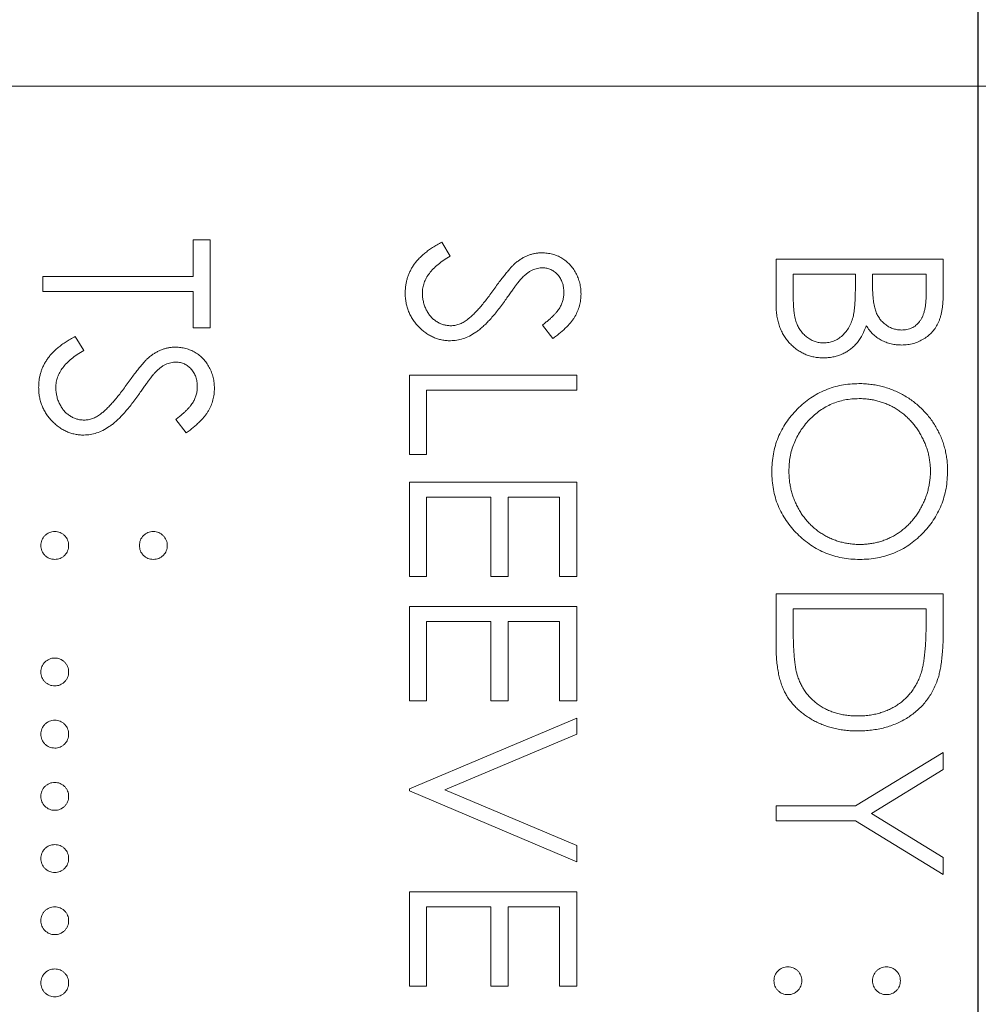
# Model space of a CAD drawing. Header units: millimetres. Extents: x -68 to 153, y 78 to 418.
# Tile 27 of 32: x -16.38 to -8.79, y 350.76 to 358.55. Entities that reach past the tile are written whole.
import ezdxf

# ---------------------------------------------------------------- set-up
doc = ezdxf.new("R2010")
doc.units = ezdxf.units.MM
doc.layers.add('FOND_DE_PLAN', color=7, linetype='Continuous')

# ---------------------------------------------------------------- blocks, each defined once
blk = doc.blocks.new('SW_CENTERMARKSYMBOL_2')
at = {"layer": 'FOND_DE_PLAN', "color": 0}
blk.add_line((38.8909, -33.8909), (38.8909, 97.8771), dxfattribs=at)

msp = doc.modelspace()

# ---------------------------------------------------------------- linework, layer by layer
at = {"color": 7, "linetype": 'Continuous', "lineweight": 15}
for p, q in [((-4.8912, 358.0195), (-18.7912, 358.0195)), ((-15.004, 356.8026), (-14.8683, 356.8026)), ((-15.004, 356.5142), (-15.004, 356.8026)), ((-14.8683, 356.8026), (-14.8683, 356.1072)), ((-13.036, 356.7856), (-12.969, 356.6738)), ((-10.3912, 356.6499), (-9.0683, 356.6499)), ((-10.3912, 356.2922), (-10.3912, 356.6499)), ((-9.0683, 356.6499), (-9.0683, 356.3918)), ((-16.1912, 356.3955), (-16.1912, 356.5142)), ((-16.1912, 356.5142), (-15.004, 356.5142)), ((-9.7637, 356.5312), (-10.2555, 356.5312)), ((-10.2555, 356.5312), (-10.2555, 356.3621)), ((-9.7637, 356.4525), (-9.7637, 356.5312)), ((-9.204, 356.5312), (-9.628, 356.5312)), ((-9.628, 356.5312), (-9.628, 356.4514)), ((-9.204, 356.3701), (-9.204, 356.5312)), ((-15.004, 356.3955), (-16.1912, 356.3955)), ((-15.004, 356.1072), (-15.004, 356.3955)), ((-12.1583, 356.0224), (-12.2397, 356.1297)), ((-15.936, 356.0393), (-15.869, 355.9275)), ((-14.8683, 356.1072), (-15.004, 356.1072)), ((-13.2912, 355.7341), (-11.9683, 355.7341)), ((-13.2912, 355.1065), (-13.2912, 355.7341)), ((-11.9683, 355.7341), (-11.9683, 355.6153)), ((-13.1555, 355.6153), (-13.1555, 355.1065)), ((-11.9683, 355.6153), (-13.1555, 355.6153)), ((-15.0583, 355.2761), (-15.1397, 355.3835)), ((-13.1555, 355.1065), (-13.2912, 355.1065)), ((-13.2912, 354.886), (-11.9683, 354.886)), ((-13.2912, 354.1398), (-13.2912, 354.886)), ((-11.9683, 354.886), (-11.9683, 354.1398)), ((-13.1555, 354.7673), (-13.1555, 354.1398)), ((-12.6467, 354.7673), (-13.1555, 354.7673)), ((-12.6467, 354.1398), (-12.6467, 354.7673)), ((-12.511, 354.7673), (-12.511, 354.1398)), ((-12.104, 354.7673), (-12.511, 354.7673)), ((-12.104, 354.1398), (-12.104, 354.7673)), ((-13.1555, 354.1398), (-13.2912, 354.1398)), ((-12.511, 354.1398), (-12.6467, 354.1398)), ((-11.9683, 354.1398), (-12.104, 354.1398)), ((-10.3912, 354.0041), (-9.0683, 354.0041)), ((-10.3912, 353.5941), (-10.3912, 354.0041)), ((-9.0683, 354.0041), (-9.0683, 353.737)), ((-13.2912, 353.9023), (-11.9683, 353.9023)), ((-13.2912, 353.1561), (-13.2912, 353.9023)), ((-11.9683, 353.9023), (-11.9683, 353.1561)), ((-10.2555, 353.8854), (-10.2555, 353.7335)), ((-9.204, 353.8854), (-10.2555, 353.8854)), ((-9.204, 353.7923), (-9.204, 353.8854)), ((-13.1555, 353.7836), (-13.1555, 353.1561)), ((-12.6467, 353.7836), (-13.1555, 353.7836)), ((-12.6467, 353.1561), (-12.6467, 353.7836)), ((-12.511, 353.7836), (-12.511, 353.1561)), ((-12.104, 353.7836), (-12.511, 353.7836)), ((-12.104, 353.1561), (-12.104, 353.7836)), ((-13.1555, 353.1561), (-13.2912, 353.1561)), ((-12.511, 353.1561), (-12.6467, 353.1561)), ((-11.9683, 353.1561), (-12.104, 353.1561)), ((-13.2912, 352.4607), (-11.9683, 353.0204)), ((-11.9683, 353.0204), (-11.9683, 352.8932)), ((-11.9683, 352.8932), (-13.0108, 352.4522)), ((-9.7624, 352.325), (-9.0683, 352.749)), ((-9.0683, 352.749), (-9.0683, 352.6131)), ((-9.0683, 352.6131), (-9.6367, 352.2654)), ((-13.2912, 352.4437), (-13.2912, 352.4607)), ((-13.0108, 352.4522), (-11.9683, 352.0112)), ((-11.9683, 351.884), (-13.2912, 352.4437)), ((-10.3912, 352.2063), (-10.3912, 352.325)), ((-10.3912, 352.325), (-9.7624, 352.325)), ((-9.6367, 352.2654), (-9.0683, 351.9182)), ((-9.7624, 352.2063), (-10.3912, 352.2063)), ((-9.0683, 351.7823), (-9.7624, 352.2063)), ((-11.9683, 352.0112), (-11.9683, 351.884)), ((-9.0683, 351.9182), (-9.0683, 351.7823)), ((-13.2912, 351.6466), (-11.9683, 351.6466)), ((-13.2912, 350.9003), (-13.2912, 351.6466)), ((-11.9683, 351.6466), (-11.9683, 350.9003)), ((-13.1555, 351.5279), (-13.1555, 350.9003)), ((-12.6467, 351.5279), (-13.1555, 351.5279)), ((-12.6467, 350.9003), (-12.6467, 351.5279)), ((-12.511, 351.5279), (-12.511, 350.9003)), ((-12.104, 351.5279), (-12.511, 351.5279)), ((-12.104, 350.9003), (-12.104, 351.5279)), ((-13.1555, 350.9003), (-13.2912, 350.9003)), ((-12.511, 350.9003), (-12.6467, 350.9003)), ((-11.9683, 350.9003), (-12.104, 350.9003))]:
    msp.add_line(p, q, dxfattribs=at)
for points, knots in [([(-13.3251, 356.3833), (-13.3249, 356.3933), (-13.3246, 356.4132), (-13.3212, 356.4426), (-13.3164, 356.4713), (-13.3087, 356.4992), (-13.2995, 356.5264), (-13.2881, 356.5529), (-13.2744, 356.5787), (-13.2588, 356.604), (-13.2407, 356.6286), (-13.2195, 356.6524), (-13.1959, 356.6761), (-13.1693, 356.699), (-13.1401, 356.7217), (-13.108, 356.7435), (-13.0731, 356.7651), (-13.0486, 356.7787), (-13.036, 356.7856)], [0, 0, 0, 0, 0.057208, 0.113696, 0.169178, 0.224159, 0.27872, 0.333794, 0.389241, 0.445822, 0.503704, 0.564294, 0.627975, 0.695038, 0.765373, 0.839611, 0.917538, 1, 1, 1, 1]), ([(-12.969, 356.6738), (-12.9864, 356.6634), (-13.0197, 356.6434), (-13.0648, 356.6102), (-13.1031, 356.5758), (-13.1344, 356.5399), (-13.1591, 356.5027), (-13.1766, 356.4641), (-13.1875, 356.4241), (-13.1888, 356.3969), (-13.1895, 356.3833)], [0, 0, 0, 0, 0.159004, 0.304646, 0.438547, 0.562322, 0.677433, 0.786897, 0.893611, 1, 1, 1, 1]), ([(-12.4445, 356.6269), (-12.4367, 356.6327), (-12.4214, 356.6442), (-12.3975, 356.6594), (-12.373, 356.6723), (-12.3478, 356.6824), (-12.3224, 356.6909), (-12.2964, 356.6967), (-12.2699, 356.7003), (-12.252, 356.7006), (-12.2431, 356.7008)], [0, 0, 0, 0, 0.133507, 0.262559, 0.388264, 0.512667, 0.633722, 0.755394, 0.877553, 1, 1, 1, 1]), ([(-12.2431, 356.7008), (-12.2291, 356.7003), (-12.2014, 356.6993), (-12.161, 356.6911), (-12.1223, 356.6781), (-12.0859, 356.6598), (-12.0527, 356.6363), (-12.0222, 356.609), (-11.9966, 356.5766), (-11.9742, 356.541), (-11.9567, 356.5021), (-11.9435, 356.4612), (-11.936, 356.4185), (-11.9349, 356.3895), (-11.9344, 356.3748)], [0, 0, 0, 0, 0.083785, 0.16578, 0.24628, 0.327461, 0.408797, 0.489715, 0.571376, 0.655523, 0.741019, 0.826547, 0.911989, 1, 1, 1, 1]), ([(-12.6245, 356.4101), (-12.6145, 356.424), (-12.5956, 356.4506), (-12.5675, 356.4878), (-12.5417, 356.5211), (-12.5182, 356.5503), (-12.4968, 356.5754), (-12.4778, 356.5966), (-12.4606, 356.6134), (-12.4495, 356.6227), (-12.4445, 356.6269)], [0, 0, 0, 0, 0.181535, 0.347082, 0.495568, 0.628357, 0.74552, 0.845831, 0.930782, 1, 1, 1, 1]), ([(-12.2375, 356.5821), (-12.2446, 356.5819), (-12.2588, 356.5816), (-12.2798, 356.5775), (-12.3007, 356.5722), (-12.3214, 356.5637), (-12.3424, 356.5521), (-12.364, 356.5367), (-12.3863, 356.5175), (-12.4008, 356.5027), (-12.4085, 356.4949)], [0, 0, 0, 0, 0.107285, 0.214746, 0.322939, 0.434116, 0.553412, 0.686073, 0.834256, 1, 1, 1, 1]), ([(-12.0701, 356.3881), (-12.0705, 356.4018), (-12.0714, 356.4281), (-12.081, 356.4655), (-12.0962, 356.4992), (-12.1175, 356.5281), (-12.1427, 356.5522), (-12.1718, 356.5697), (-12.2038, 356.5802), (-12.2262, 356.5814), (-12.2375, 356.5821)], [0, 0, 0, 0, 0.143073, 0.275903, 0.402371, 0.528414, 0.650356, 0.765895, 0.880774, 1, 1, 1, 1]), ([(-12.4085, 356.4949), (-12.4111, 356.492), (-12.4172, 356.4851), (-12.4272, 356.4725), (-12.4396, 356.4559), (-12.455, 356.4357), (-12.4728, 356.4115), (-12.4928, 356.3834), (-12.5157, 356.3516), (-12.5317, 356.329), (-12.5402, 356.3171)], [0, 0, 0, 0, 0.052594, 0.124952, 0.218094, 0.333502, 0.468789, 0.624938, 0.801683, 1, 1, 1, 1]), ([(-9.7793, 356.205), (-9.778, 356.2114), (-9.7752, 356.2254), (-9.7722, 356.2481), (-9.7695, 356.2741), (-9.7676, 356.3034), (-9.7655, 356.336), (-9.7647, 356.3719), (-9.7638, 356.4112), (-9.7637, 356.4384), (-9.7637, 356.4525)], [0, 0, 0, 0, 0.079306, 0.171953, 0.277057, 0.394731, 0.526177, 0.671345, 0.829285, 1, 1, 1, 1]), ([(-9.628, 356.4514), (-9.6278, 356.4398), (-9.6275, 356.4172), (-9.6267, 356.3846), (-9.6244, 356.3543), (-9.622, 356.3264), (-9.6182, 356.301), (-9.6137, 356.278), (-9.6089, 356.2572), (-9.6007, 356.2332), (-9.5887, 356.2059), (-9.57, 356.1769), (-9.5477, 356.1513), (-9.522, 356.1297), (-9.4937, 356.112), (-9.4633, 356.0997), (-9.4314, 356.0914), (-9.4096, 356.0906), (-9.3985, 356.0902)], [0, 0, 0, 0, 0.072301, 0.1397003, 0.2022885, 0.2605995, 0.3131903, 0.3617389, 0.4057065, 0.44554, 0.518832, 0.5897782, 0.6588675, 0.7284305, 0.7972827, 0.8648154, 0.9313638, 1, 1, 1, 1]), ([(-12.9671, 356.0054), (-12.979, 356.0057), (-13.0025, 356.0062), (-13.037, 356.0118), (-13.0705, 356.0201), (-13.1025, 356.0326), (-13.1338, 356.0478), (-13.1635, 356.0672), (-13.1921, 356.0896), (-13.219, 356.1153), (-13.2437, 356.1434), (-13.2657, 356.1732), (-13.284, 356.2046), (-13.299, 356.2375), (-13.3106, 356.2718), (-13.3191, 356.3076), (-13.3243, 356.345), (-13.3249, 356.3704), (-13.3251, 356.3833)], [0, 0, 0, 0, 0.061484, 0.121775, 0.18092, 0.240256, 0.300114, 0.361146, 0.423501, 0.488669, 0.553954, 0.617581, 0.680238, 0.742187, 0.804663, 0.868259, 0.93302, 1, 1, 1, 1]), ([(-13.1895, 356.3833), (-13.1891, 356.3717), (-13.1885, 356.3487), (-13.1823, 356.3149), (-13.1729, 356.282), (-13.1593, 356.2508), (-13.143, 356.2216), (-13.1232, 356.1961), (-13.101, 356.174), (-13.0763, 356.1559), (-13.0497, 356.1421), (-13.0224, 356.1314), (-12.994, 356.1255), (-12.9749, 356.1246), (-12.9653, 356.1242)], [0, 0, 0, 0, 0.091264, 0.18093, 0.270088, 0.360156, 0.448343, 0.532666, 0.613834, 0.693982, 0.772716, 0.849335, 0.923967, 1, 1, 1, 1]), ([(-12.8354, 356.1716), (-12.8278, 356.1775), (-12.8119, 356.1899), (-12.7882, 356.2113), (-12.7638, 356.2364), (-12.7377, 356.2643), (-12.7111, 356.2961), (-12.6828, 356.3308), (-12.6539, 356.3692), (-12.6345, 356.3962), (-12.6245, 356.4101)], [0, 0, 0, 0, 0.090279, 0.18953, 0.299198, 0.418926, 0.548376, 0.688136, 0.839084, 1, 1, 1, 1]), ([(-12.2397, 356.1297), (-12.2313, 356.1362), (-12.2152, 356.1487), (-12.1927, 356.1676), (-12.1722, 356.1855), (-12.1543, 356.2031), (-12.1381, 356.2195), (-12.1243, 356.2354), (-12.1127, 356.2506), (-12.1003, 356.2698), (-12.088, 356.2939), (-12.0776, 356.3241), (-12.0713, 356.3557), (-12.0705, 356.3772), (-12.0701, 356.3881)], [0, 0, 0, 0, 0.0984694, 0.1896291, 0.2741841, 0.3521832, 0.4231989, 0.4885509, 0.5484733, 0.6014402, 0.7011981, 0.7995918, 0.8985451, 1, 1, 1, 1]), ([(-11.9344, 356.3748), (-11.9349, 356.3593), (-11.936, 356.3283), (-11.9453, 356.2827), (-11.9607, 356.2387), (-11.9781, 356.2034), (-11.9956, 356.1758), (-12.0114, 356.1547), (-12.0297, 356.1333), (-12.0505, 356.1115), (-12.0738, 356.0896), (-12.0997, 356.0673), (-12.1279, 356.0445), (-12.148, 356.0299), (-12.1583, 356.0224)], [0, 0, 0, 0, 0.107233, 0.213252, 0.31883, 0.426794, 0.483646, 0.543604, 0.608308, 0.677127, 0.750686, 0.828713, 0.91219, 1, 1, 1, 1]), ([(-10.2555, 356.3621), (-10.2554, 356.35), (-10.2551, 356.3267), (-10.2542, 356.293), (-10.2521, 356.2618), (-10.2488, 356.2332), (-10.2453, 356.2069), (-10.2405, 356.1832), (-10.2351, 356.1619), (-10.2266, 356.1372), (-10.2135, 356.1095), (-10.1937, 356.0795), (-10.1702, 356.0529), (-10.1429, 356.0303), (-10.1133, 356.0118), (-10.0819, 355.9983), (-10.0492, 355.99), (-10.0269, 355.989), (-10.0157, 355.9885)], [0, 0, 0, 0, 0.072502, 0.139739, 0.201795, 0.259822, 0.312206, 0.360773, 0.40454, 0.443698, 0.516841, 0.587874, 0.657965, 0.728969, 0.799308, 0.866636, 0.933116, 1, 1, 1, 1]), ([(-9.3985, 356.0902), (-9.3912, 356.0904), (-9.3768, 356.0908), (-9.3558, 356.094), (-9.336, 356.0994), (-9.3172, 356.1064), (-9.3, 356.1162), (-9.2838, 356.1276), (-9.2691, 356.1415), (-9.2554, 356.1573), (-9.2432, 356.1754), (-9.2325, 356.1959), (-9.2239, 356.2191), (-9.2164, 356.2444), (-9.2111, 356.2724), (-9.2067, 356.3027), (-9.2044, 356.3356), (-9.2041, 356.3583), (-9.204, 356.3701)], [0, 0, 0, 0, 0.057003, 0.111818, 0.164402, 0.21587, 0.266841, 0.317479, 0.369902, 0.4234, 0.479718, 0.539241, 0.602431, 0.67103, 0.744485, 0.823454, 0.90874, 1, 1, 1, 1]), ([(-9.0683, 356.3918), (-9.0684, 356.3792), (-9.0685, 356.3547), (-9.0705, 356.3191), (-9.0732, 356.2857), (-9.0775, 356.2546), (-9.0827, 356.2258), (-9.0891, 356.1991), (-9.0966, 356.1747), (-9.1087, 356.1455), (-9.1266, 356.1123), (-9.153, 356.0763), (-9.1853, 356.0455), (-9.2218, 356.019), (-9.2619, 355.9979), (-9.3047, 355.9827), (-9.3497, 355.973), (-9.3805, 355.972), (-9.3961, 355.9715)], [0, 0, 0, 0, 0.062594, 0.121323, 0.17668, 0.228365, 0.276868, 0.321879, 0.364099, 0.403356, 0.477968, 0.550535, 0.623584, 0.698175, 0.773354, 0.847281, 0.922818, 1, 1, 1, 1]), ([(-12.5402, 356.3171), (-12.5506, 356.3027), (-12.5709, 356.2749), (-12.6013, 356.2354), (-12.631, 356.1995), (-12.6599, 356.1672), (-12.6876, 356.1381), (-12.7147, 356.1126), (-12.7408, 356.0905), (-12.7743, 356.0666), (-12.8154, 356.0422), (-12.8658, 356.0212), (-12.9163, 356.008), (-12.9503, 356.0063), (-12.9671, 356.0054)], [0, 0, 0, 0, 0.096972, 0.187773, 0.272396, 0.351321, 0.424335, 0.491909, 0.554233, 0.611268, 0.716348, 0.81454, 0.908495, 1, 1, 1, 1]), ([(-10.0157, 355.8697), (-10.0286, 355.8701), (-10.054, 355.8708), (-10.0913, 355.8762), (-10.127, 355.8853), (-10.1613, 355.8978), (-10.194, 355.9141), (-10.2253, 355.9339), (-10.2549, 355.9576), (-10.2829, 355.9841), (-10.3082, 356.0141), (-10.3307, 356.0464), (-10.3492, 356.0815), (-10.3647, 356.1188), (-10.3766, 356.1587), (-10.3849, 356.201), (-10.3905, 356.2457), (-10.391, 356.2764), (-10.3912, 356.2922)], [0, 0, 0, 0, 0.0611603, 0.1203346, 0.1781803, 0.2352351, 0.292683, 0.3511862, 0.4104566, 0.4717199, 0.5337612, 0.595739, 0.6578875, 0.7212952, 0.7868225, 0.8546862, 0.925478, 1, 1, 1, 1]), ([(-10.0157, 355.9885), (-10.0087, 355.9886), (-9.9948, 355.9888), (-9.9745, 355.9919), (-9.9547, 355.9964), (-9.9356, 356.0023), (-9.9173, 356.0109), (-9.8997, 356.0208), (-9.8826, 356.0325), (-9.861, 356.0508), (-9.836, 356.0773), (-9.8117, 356.115), (-9.792, 356.1578), (-9.7836, 356.1889), (-9.7793, 356.205)], [0, 0, 0, 0, 0.0602874, 0.1196024, 0.1775034, 0.2351427, 0.2921326, 0.3508712, 0.4100979, 0.4707315, 0.5948287, 0.7225788, 0.8566914, 1, 1, 1, 1]), ([(-12.9653, 356.1242), (-12.9542, 356.1247), (-12.9318, 356.1258), (-12.8988, 356.1354), (-12.8661, 356.1505), (-12.8459, 356.1644), (-12.8354, 356.1716)], [0, 0, 0, 0, 0.2347234, 0.4771583, 0.7285563, 1, 1, 1, 1]), ([(-9.6775, 356.1244), (-9.6833, 356.1094), (-9.6944, 356.0806), (-9.7139, 356.0411), (-9.7351, 356.007), (-9.7583, 355.9781), (-9.7833, 355.9534), (-9.8104, 355.9318), (-9.8401, 355.9134), (-9.872, 355.8977), (-9.9058, 355.8854), (-9.9412, 355.8762), (-9.978, 355.8709), (-10.0031, 355.8701), (-10.0157, 355.8697)], [0, 0, 0, 0, 0.1060575, 0.2029143, 0.2903002, 0.3702226, 0.4463837, 0.5213969, 0.5982911, 0.6761425, 0.7555287, 0.8348872, 0.916646, 1, 1, 1, 1]), ([(-9.3961, 355.9715), (-9.4107, 355.9719), (-9.4394, 355.9727), (-9.4814, 355.9805), (-9.5214, 355.9927), (-9.5592, 356.0096), (-9.594, 356.0315), (-9.626, 356.0575), (-9.654, 356.0889), (-9.6696, 356.1125), (-9.6775, 356.1244)], [0, 0, 0, 0, 0.1305691, 0.2565806, 0.3805516, 0.5036229, 0.6257393, 0.7475486, 0.8717661, 1, 1, 1, 1]), ([(-16.2251, 355.6371), (-16.2249, 355.6471), (-16.2246, 355.6669), (-16.2212, 355.6963), (-16.2164, 355.7251), (-16.2087, 355.7529), (-16.1995, 355.7801), (-16.1881, 355.8066), (-16.1744, 355.8324), (-16.1588, 355.8577), (-16.1407, 355.8823), (-16.1195, 355.9061), (-16.0959, 355.9298), (-16.0693, 355.9528), (-16.0401, 355.9754), (-16.008, 355.9973), (-15.9731, 356.0189), (-15.9486, 356.0324), (-15.936, 356.0393)], [0, 0, 0, 0, 0.057208, 0.113696, 0.169178, 0.224159, 0.27872, 0.333794, 0.389241, 0.445822, 0.503704, 0.564294, 0.627975, 0.695038, 0.765373, 0.839611, 0.917538, 1, 1, 1, 1]), ([(-15.3445, 355.8806), (-15.3367, 355.8865), (-15.3214, 355.898), (-15.2975, 355.9131), (-15.273, 355.926), (-15.2478, 355.9362), (-15.2224, 355.9447), (-15.1964, 355.9504), (-15.1699, 355.954), (-15.152, 355.9544), (-15.1431, 355.9545)], [0, 0, 0, 0, 0.133507, 0.262559, 0.388264, 0.512667, 0.633722, 0.755394, 0.877553, 1, 1, 1, 1]), ([(-15.1431, 355.9545), (-15.1291, 355.9541), (-15.1014, 355.9531), (-15.061, 355.9448), (-15.0223, 355.9318), (-14.9859, 355.9135), (-14.9527, 355.89), (-14.9222, 355.8628), (-14.8966, 355.8303), (-14.8742, 355.7948), (-14.8567, 355.7558), (-14.8435, 355.715), (-14.836, 355.6722), (-14.8349, 355.6433), (-14.8344, 355.6286)], [0, 0, 0, 0, 0.083785, 0.16578, 0.24628, 0.327461, 0.408797, 0.489715, 0.571376, 0.655523, 0.741019, 0.826547, 0.911989, 1, 1, 1, 1]), ([(-15.869, 355.9275), (-15.8864, 355.9171), (-15.9197, 355.8972), (-15.9648, 355.8639), (-16.0031, 355.8295), (-16.0344, 355.7936), (-16.0591, 355.7565), (-16.0766, 355.7178), (-16.0875, 355.6779), (-16.0888, 355.6507), (-16.0895, 355.6371)], [0, 0, 0, 0, 0.159004, 0.304646, 0.438547, 0.562322, 0.677433, 0.786897, 0.893611, 1, 1, 1, 1]), ([(-15.5245, 355.6638), (-15.5145, 355.6778), (-15.4956, 355.7044), (-15.4675, 355.7416), (-15.4417, 355.7749), (-15.4182, 355.8041), (-15.3968, 355.8291), (-15.3778, 355.8503), (-15.3606, 355.8671), (-15.3495, 355.8764), (-15.3445, 355.8806)], [0, 0, 0, 0, 0.181535, 0.347082, 0.495568, 0.628357, 0.74552, 0.845831, 0.930782, 1, 1, 1, 1]), ([(-15.1375, 355.8358), (-15.1446, 355.8357), (-15.1588, 355.8354), (-15.1798, 355.8312), (-15.2007, 355.8259), (-15.2214, 355.8175), (-15.2424, 355.8058), (-15.264, 355.7905), (-15.2863, 355.7712), (-15.3008, 355.7564), (-15.3085, 355.7486)], [0, 0, 0, 0, 0.107285, 0.214746, 0.322939, 0.434116, 0.553412, 0.686073, 0.834256, 1, 1, 1, 1]), ([(-14.9701, 355.6418), (-14.9705, 355.6555), (-14.9714, 355.6819), (-14.981, 355.7193), (-14.9962, 355.753), (-15.0175, 355.7819), (-15.0427, 355.806), (-15.0718, 355.8234), (-15.1038, 355.8339), (-15.1262, 355.8352), (-15.1375, 355.8358)], [0, 0, 0, 0, 0.143073, 0.275903, 0.402371, 0.528414, 0.650356, 0.765895, 0.880774, 1, 1, 1, 1]), ([(-15.3085, 355.7486), (-15.3111, 355.7457), (-15.3172, 355.7389), (-15.3272, 355.7263), (-15.3396, 355.7097), (-15.355, 355.6895), (-15.3728, 355.6653), (-15.3928, 355.6371), (-15.4157, 355.6053), (-15.4317, 355.5828), (-15.4402, 355.5708)], [0, 0, 0, 0, 0.052594, 0.124952, 0.218094, 0.333502, 0.468789, 0.624938, 0.801683, 1, 1, 1, 1]), ([(-15.7354, 355.4253), (-15.7278, 355.4313), (-15.7119, 355.4437), (-15.6882, 355.4651), (-15.6638, 355.4901), (-15.6377, 355.5181), (-15.6111, 355.5499), (-15.5828, 355.5846), (-15.5539, 355.623), (-15.5345, 355.6499), (-15.5245, 355.6638)], [0, 0, 0, 0, 0.0902792, 0.1895299, 0.2991979, 0.4189259, 0.5483763, 0.6881364, 0.8390835, 1, 1, 1, 1]), ([(-15.1397, 355.3835), (-15.1313, 355.3899), (-15.1152, 355.4024), (-15.0927, 355.4214), (-15.0722, 355.4392), (-15.0543, 355.4568), (-15.0381, 355.4732), (-15.0243, 355.4891), (-15.0127, 355.5043), (-15.0003, 355.5235), (-14.988, 355.5476), (-14.9776, 355.5778), (-14.9713, 355.6094), (-14.9705, 355.6309), (-14.9701, 355.6418)], [0, 0, 0, 0, 0.098469, 0.189629, 0.274184, 0.352183, 0.423199, 0.488551, 0.548473, 0.60144, 0.701198, 0.799592, 0.898545, 1, 1, 1, 1]), ([(-10.4251, 354.9687), (-10.4245, 354.9927), (-10.4234, 355.0399), (-10.4135, 355.1093), (-10.398, 355.176), (-10.3759, 355.2396), (-10.3473, 355.3004), (-10.3125, 355.3585), (-10.2711, 355.4135), (-10.2242, 355.465), (-10.1731, 355.5121), (-10.1184, 355.5533), (-10.061, 355.5881), (-10.001, 355.6166), (-9.9385, 355.6392), (-9.8731, 355.6545), (-9.8052, 355.6645), (-9.759, 355.6656), (-9.7356, 355.6662)], [0, 0, 0, 0, 0.065819, 0.129747, 0.192072, 0.253459, 0.31457, 0.37628, 0.439026, 0.503267, 0.567493, 0.629705, 0.691, 0.751452, 0.812004, 0.87315, 0.935635, 1, 1, 1, 1]), ([(-9.7356, 355.6662), (-9.7198, 355.666), (-9.6886, 355.6656), (-9.6421, 355.6608), (-9.5964, 355.6538), (-9.5516, 355.6437), (-9.5078, 355.6306), (-9.4646, 355.615), (-9.4226, 355.5961), (-9.3815, 355.5747), (-9.342, 355.5508), (-9.3046, 355.5243), (-9.2691, 355.4964), (-9.2363, 355.4657), (-9.2054, 355.4333), (-9.1768, 355.3988), (-9.1502, 355.3622), (-9.1262, 355.3235), (-9.1045, 355.2835), (-9.0859, 355.2424), (-9.0699, 355.2006), (-9.057, 355.1579), (-9.0468, 355.1144), (-9.0398, 355.0701), (-9.035, 355.025), (-9.0346, 354.9946), (-9.0344, 354.9793)], [0, 0, 0, 0, 0.043209, 0.085873, 0.12812, 0.170152, 0.211918, 0.253753, 0.296006, 0.338443, 0.381015, 0.42282, 0.464089, 0.505126, 0.545975, 0.586985, 0.628339, 0.670084, 0.711992, 0.753039, 0.794049, 0.834886, 0.875498, 0.916547, 0.958004, 1, 1, 1, 1]), ([(-15.8671, 355.2592), (-15.879, 355.2594), (-15.9025, 355.2599), (-15.937, 355.2656), (-15.9705, 355.2738), (-16.0025, 355.2863), (-16.0338, 355.3016), (-16.0635, 355.3209), (-16.0921, 355.3433), (-16.119, 355.369), (-16.1437, 355.3972), (-16.1657, 355.4269), (-16.184, 355.4583), (-16.199, 355.4912), (-16.2106, 355.5255), (-16.2191, 355.5614), (-16.2243, 355.5988), (-16.2249, 355.6242), (-16.2251, 355.6371)], [0, 0, 0, 0, 0.061484, 0.121775, 0.18092, 0.240256, 0.300114, 0.361146, 0.423501, 0.488669, 0.553954, 0.617581, 0.680238, 0.742187, 0.804663, 0.868259, 0.93302, 1, 1, 1, 1]), ([(-16.0895, 355.6371), (-16.0891, 355.6255), (-16.0885, 355.6025), (-16.0823, 355.5686), (-16.0729, 355.5357), (-16.0593, 355.5045), (-16.043, 355.4754), (-16.0232, 355.4498), (-16.001, 355.4277), (-15.9763, 355.4097), (-15.9497, 355.3958), (-15.9224, 355.3851), (-15.894, 355.3792), (-15.8749, 355.3783), (-15.8653, 355.3779)], [0, 0, 0, 0, 0.091264, 0.18093, 0.270088, 0.360156, 0.448343, 0.532666, 0.613834, 0.693982, 0.772716, 0.849335, 0.923967, 1, 1, 1, 1]), ([(-15.4402, 355.5708), (-15.4506, 355.5565), (-15.4709, 355.5287), (-15.5013, 355.4891), (-15.531, 355.4532), (-15.5599, 355.4209), (-15.5876, 355.3919), (-15.6147, 355.3664), (-15.6408, 355.3442), (-15.6743, 355.3203), (-15.7154, 355.2959), (-15.7658, 355.275), (-15.8163, 355.2617), (-15.8503, 355.26), (-15.8671, 355.2592)], [0, 0, 0, 0, 0.096972, 0.187773, 0.272396, 0.351321, 0.424335, 0.491909, 0.554233, 0.611268, 0.716348, 0.81454, 0.908495, 1, 1, 1, 1]), ([(-14.8344, 355.6286), (-14.8349, 355.613), (-14.836, 355.582), (-14.8453, 355.5364), (-14.8607, 355.4925), (-14.8781, 355.4572), (-14.8956, 355.4295), (-14.9114, 355.4084), (-14.9297, 355.3871), (-14.9505, 355.3653), (-14.9738, 355.3434), (-14.9997, 355.3211), (-15.0279, 355.2983), (-15.048, 355.2836), (-15.0583, 355.2761)], [0, 0, 0, 0, 0.107233, 0.213252, 0.31883, 0.426794, 0.483646, 0.543604, 0.608308, 0.677127, 0.750686, 0.828713, 0.91219, 1, 1, 1, 1]), ([(-9.7351, 355.5475), (-9.7542, 355.547), (-9.7918, 355.5461), (-9.8469, 355.5378), (-9.8998, 355.525), (-9.9503, 355.5061), (-9.9988, 355.4826), (-10.0449, 355.4535), (-10.0886, 355.419), (-10.1295, 355.3798), (-10.1669, 355.3369), (-10.1997, 355.2915), (-10.2274, 355.2438), (-10.25, 355.1939), (-10.2679, 355.1419), (-10.2802, 355.0876), (-10.2883, 355.0313), (-10.2891, 354.993), (-10.2895, 354.9735)], [0, 0, 0, 0, 0.064504, 0.126899, 0.187747, 0.24815, 0.308586, 0.369583, 0.431827, 0.49618, 0.560668, 0.623504, 0.68526, 0.746537, 0.808327, 0.870486, 0.934317, 1, 1, 1, 1]), ([(-9.1701, 354.9735), (-9.1702, 354.986), (-9.1705, 355.011), (-9.1745, 355.0482), (-9.1802, 355.0848), (-9.1884, 355.121), (-9.1995, 355.1566), (-9.2123, 355.1918), (-9.2279, 355.2264), (-9.2455, 355.2603), (-9.265, 355.2932), (-9.2865, 355.3242), (-9.3096, 355.3534), (-9.3343, 355.3808), (-9.3607, 355.4062), (-9.3884, 355.4303), (-9.4182, 355.4519), (-9.4494, 355.4718), (-9.4818, 355.4895), (-9.5151, 355.5053), (-9.5497, 355.5182), (-9.585, 355.5287), (-9.6212, 355.5375), (-9.6583, 355.543), (-9.6964, 355.5471), (-9.7221, 355.5474), (-9.7351, 355.5475)], [0, 0, 0, 0, 0.042023, 0.083645, 0.124984, 0.166247, 0.207702, 0.249631, 0.291742, 0.334743, 0.37746, 0.419556, 0.461044, 0.502096, 0.542891, 0.583801, 0.624864, 0.666225, 0.707399, 0.748557, 0.789655, 0.83074, 0.87207, 0.913993, 0.956498, 1, 1, 1, 1]), ([(-15.8653, 355.3779), (-15.8542, 355.3784), (-15.8318, 355.3796), (-15.7988, 355.3892), (-15.7661, 355.4042), (-15.7459, 355.4181), (-15.7354, 355.4253)], [0, 0, 0, 0, 0.234723, 0.477158, 0.728556, 1, 1, 1, 1]), ([(-9.7292, 354.2755), (-9.753, 354.276), (-9.7999, 354.2772), (-9.8688, 354.2871), (-9.935, 354.3026), (-9.9984, 354.3248), (-10.0591, 354.3532), (-10.1169, 354.3882), (-10.1719, 354.4295), (-10.2234, 354.4764), (-10.2706, 354.5276), (-10.3118, 354.5825), (-10.3472, 354.6399), (-10.3755, 354.7004), (-10.3981, 354.7635), (-10.4135, 354.8294), (-10.4234, 354.8981), (-10.4246, 354.9449), (-10.4251, 354.9687)], [0, 0, 0, 0, 0.065227, 0.128569, 0.19032, 0.251378, 0.312388, 0.373789, 0.436431, 0.500567, 0.564687, 0.627136, 0.688455, 0.749246, 0.810155, 0.871671, 0.934773, 1, 1, 1, 1]), ([(-10.2895, 354.9735), (-10.2893, 354.9604), (-10.2889, 354.9345), (-10.2853, 354.8959), (-10.2796, 354.858), (-10.2713, 354.8208), (-10.2609, 354.7845), (-10.2486, 354.7488), (-10.2332, 354.7141), (-10.2162, 354.6799), (-10.1968, 354.6473), (-10.176, 354.6161), (-10.153, 354.5872), (-10.1287, 354.5599), (-10.1026, 354.5343), (-10.0748, 354.5107), (-10.0451, 354.4892), (-10.014, 354.4693), (-9.9815, 354.4516), (-9.9481, 354.4362), (-9.9137, 354.4232), (-9.8785, 354.4126), (-9.8424, 354.4043), (-9.8053, 354.3986), (-9.7675, 354.3946), (-9.7419, 354.3943), (-9.729, 354.3942)], [0, 0, 0, 0, 0.043633, 0.086538, 0.129177, 0.171436, 0.213416, 0.255266, 0.297369, 0.339941, 0.382347, 0.423953, 0.464871, 0.505572, 0.546003, 0.586568, 0.627065, 0.668271, 0.709549, 0.750428, 0.791096, 0.832027, 0.873136, 0.914611, 0.956956, 1, 1, 1, 1]), ([(-9.0344, 354.9793), (-9.035, 354.9548), (-9.0362, 354.9067), (-9.0455, 354.836), (-9.0617, 354.7685), (-9.0832, 354.7036), (-9.1118, 354.6422), (-9.1465, 354.5838), (-9.1875, 354.5284), (-9.2345, 354.4769), (-9.2857, 354.4298), (-9.3403, 354.3883), (-9.398, 354.3535), (-9.4587, 354.325), (-9.5221, 354.3025), (-9.5887, 354.2871), (-9.658, 354.2772), (-9.7053, 354.276), (-9.7292, 354.2755)], [0, 0, 0, 0, 0.06657, 0.130749, 0.193413, 0.254989, 0.316114, 0.377262, 0.439401, 0.502971, 0.566525, 0.628231, 0.689091, 0.749345, 0.81017, 0.87161, 0.934869, 1, 1, 1, 1]), ([(-9.729, 354.3942), (-9.7161, 354.3943), (-9.6907, 354.3946), (-9.6531, 354.3986), (-9.6164, 354.4043), (-9.5806, 354.4126), (-9.5458, 354.4232), (-9.512, 354.4362), (-9.479, 354.4516), (-9.4471, 354.4693), (-9.4164, 354.4892), (-9.387, 354.511), (-9.3596, 354.5349), (-9.3334, 354.5604), (-9.309, 354.5881), (-9.2863, 354.6178), (-9.2649, 354.6491), (-9.2456, 354.6824), (-9.2277, 354.7167), (-9.2124, 354.7519), (-9.1995, 354.7876), (-9.1884, 354.8237), (-9.1803, 354.8605), (-9.1745, 354.8977), (-9.1705, 354.9354), (-9.1702, 354.9608), (-9.1701, 354.9735)], [0, 0, 0, 0, 0.042915, 0.08513, 0.126473, 0.167453, 0.207976, 0.248249, 0.28875, 0.32967, 0.370537, 0.411129, 0.451819, 0.492406, 0.533486, 0.575263, 0.617441, 0.660672, 0.70394, 0.746868, 0.789079, 0.831104, 0.873238, 0.915166, 0.957381, 1, 1, 1, 1]), ([(-16.2082, 354.3857), (-16.2078, 354.3931), (-16.207, 354.4075), (-16.2005, 354.4282), (-16.1904, 354.4473), (-16.1763, 354.4642), (-16.1593, 354.478), (-16.1403, 354.4884), (-16.1196, 354.4947), (-16.1052, 354.4955), (-16.0979, 354.4959)], [0, 0, 0, 0, 0.1277566, 0.2494144, 0.3727965, 0.5001113, 0.6286099, 0.7506434, 0.8737684, 1, 1, 1, 1]), ([(-16.0979, 354.4959), (-16.0905, 354.4955), (-16.0759, 354.4948), (-16.055, 354.4884), (-16.0361, 354.4781), (-16.0193, 354.4641), (-16.0052, 354.4473), (-15.995, 354.4282), (-15.9889, 354.4074), (-15.9881, 354.3931), (-15.9877, 354.3857)], [0, 0, 0, 0, 0.129097, 0.252046, 0.373905, 0.5010378, 0.6281707, 0.7513765, 0.872426, 1, 1, 1, 1]), ([(-15.428, 354.3857), (-15.4276, 354.3931), (-15.4267, 354.4074), (-15.4207, 354.4282), (-15.4105, 354.4473), (-15.3964, 354.4641), (-15.3796, 354.4781), (-15.3607, 354.4884), (-15.3398, 354.4948), (-15.3252, 354.4955), (-15.3177, 354.4959)], [0, 0, 0, 0, 0.127574, 0.2486235, 0.3718293, 0.4989622, 0.626095, 0.747954, 0.870903, 1, 1, 1, 1]), ([(-15.3177, 354.4959), (-15.3105, 354.4955), (-15.2961, 354.4947), (-15.2754, 354.4884), (-15.2564, 354.4781), (-15.2397, 354.464), (-15.2253, 354.4474), (-15.2152, 354.4282), (-15.2087, 354.4075), (-15.2079, 354.3931), (-15.2075, 354.3857)], [0, 0, 0, 0, 0.126257, 0.2494068, 0.3714648, 0.4988052, 0.6271285, 0.7505355, 0.8722177, 1, 1, 1, 1]), ([(-16.0979, 354.2755), (-16.1052, 354.2759), (-16.1195, 354.2768), (-16.1404, 354.2826), (-16.1592, 354.2935), (-16.1763, 354.3072), (-16.1903, 354.3241), (-16.2007, 354.3431), (-16.207, 354.3638), (-16.2078, 354.3783), (-16.2082, 354.3857)], [0, 0, 0, 0, 0.126178, 0.248821, 0.37154, 0.499984, 0.627244, 0.749226, 0.872298, 1, 1, 1, 1]), ([(-15.9877, 354.3857), (-15.9881, 354.3783), (-15.989, 354.3639), (-15.9949, 354.343), (-16.0053, 354.3241), (-16.0193, 354.3073), (-16.0362, 354.2934), (-16.0549, 354.2826), (-16.076, 354.2767), (-16.0905, 354.2759), (-16.0979, 354.2755)], [0, 0, 0, 0, 0.127519, 0.249986, 0.371792, 0.49887, 0.625948, 0.748492, 0.870959, 1, 1, 1, 1]), ([(-15.3177, 354.2755), (-15.3252, 354.2759), (-15.3397, 354.2767), (-15.3608, 354.2826), (-15.3795, 354.2934), (-15.3964, 354.3073), (-15.4104, 354.3241), (-15.4208, 354.343), (-15.4267, 354.3639), (-15.4276, 354.3783), (-15.428, 354.3857)], [0, 0, 0, 0, 0.129041, 0.251508, 0.374052, 0.50113, 0.628208, 0.750014, 0.872481, 1, 1, 1, 1]), ([(-15.2075, 354.3857), (-15.2079, 354.3783), (-15.2088, 354.3639), (-15.2147, 354.343), (-15.2251, 354.3241), (-15.2391, 354.3073), (-15.256, 354.2934), (-15.2747, 354.2826), (-15.2958, 354.2767), (-15.3103, 354.2759), (-15.3177, 354.2755)], [0, 0, 0, 0, 0.127519, 0.249986, 0.371792, 0.49887, 0.625948, 0.748492, 0.870959, 1, 1, 1, 1]), ([(-9.2411, 353.3858), (-9.238, 353.3969), (-9.2315, 353.4205), (-9.2244, 353.459), (-9.2181, 353.5023), (-9.2128, 353.5507), (-9.209, 353.604), (-9.2061, 353.6623), (-9.2042, 353.7256), (-9.204, 353.7696), (-9.204, 353.7924)], [0, 0, 0, 0, 0.084319, 0.179285, 0.286583, 0.405111, 0.535593, 0.67819, 0.832976, 1, 1, 1, 1]), ([(-10.2555, 353.7335), (-10.2554, 353.7117), (-10.2553, 353.6697), (-10.2537, 353.6094), (-10.2511, 353.5542), (-10.2475, 353.5043), (-10.2427, 353.4596), (-10.2373, 353.42), (-10.2307, 353.3857), (-10.2247, 353.3649), (-10.2219, 353.3554)], [0, 0, 0, 0, 0.171901, 0.330628, 0.475549, 0.606746, 0.725024, 0.829742, 0.921323, 1, 1, 1, 1]), ([(-9.0683, 353.737), (-9.0685, 353.7137), (-9.0688, 353.6688), (-9.0708, 353.604), (-9.0745, 353.544), (-9.0797, 353.489), (-9.0862, 353.4389), (-9.0944, 353.3939), (-9.1039, 353.3536), (-9.1121, 353.3289), (-9.116, 353.3172)], [0, 0, 0, 0, 0.164289, 0.317406, 0.458844, 0.589367, 0.707831, 0.81577, 0.91288, 1, 1, 1, 1]), ([(-9.7465, 352.9186), (-9.7628, 352.9189), (-9.795, 352.9193), (-9.8425, 352.9235), (-9.8886, 352.9297), (-9.933, 352.9391), (-9.9763, 352.9506), (-10.0178, 352.9653), (-10.058, 352.9822), (-10.0963, 353.0019), (-10.1326, 353.0235), (-10.1669, 353.0467), (-10.1985, 353.0714), (-10.2277, 353.0979), (-10.2544, 353.1259), (-10.2788, 353.1555), (-10.3004, 353.1868), (-10.32, 353.2197), (-10.3372, 353.2551), (-10.3517, 353.2937), (-10.3638, 353.3357), (-10.3738, 353.3809), (-10.3818, 353.4295), (-10.3871, 353.4814), (-10.3907, 353.5367), (-10.3911, 353.5746), (-10.3912, 353.5941)], [0, 0, 0, 0, 0.046081, 0.090807, 0.134295, 0.177024, 0.218823, 0.260244, 0.30108, 0.341614, 0.381583, 0.42012, 0.458075, 0.494738, 0.531195, 0.566934, 0.602713, 0.638327, 0.674853, 0.713467, 0.754442, 0.797815, 0.843989, 0.893072, 0.944963, 1, 1, 1, 1]), ([(-16.2082, 353.385), (-16.2078, 353.3924), (-16.207, 353.4068), (-16.2005, 353.4275), (-16.1904, 353.4466), (-16.1763, 353.4635), (-16.1593, 353.4773), (-16.1403, 353.4878), (-16.1196, 353.494), (-16.1052, 353.4949), (-16.0979, 353.4953)], [0, 0, 0, 0, 0.1277566, 0.2494144, 0.3727965, 0.5001113, 0.6286099, 0.7506434, 0.8737684, 1, 1, 1, 1]), ([(-16.0979, 353.4953), (-16.0905, 353.4949), (-16.0759, 353.4941), (-16.055, 353.4878), (-16.0361, 353.4774), (-16.0193, 353.4634), (-16.0052, 353.4466), (-15.995, 353.4276), (-15.9889, 353.4068), (-15.9881, 353.3924), (-15.9877, 353.385)], [0, 0, 0, 0, 0.129097, 0.252046, 0.373905, 0.5010378, 0.6281707, 0.7513765, 0.872426, 1, 1, 1, 1]), ([(-16.0979, 353.2748), (-16.1052, 353.2752), (-16.1195, 353.2761), (-16.1404, 353.2819), (-16.1592, 353.2928), (-16.1763, 353.3065), (-16.1903, 353.3235), (-16.2007, 353.3424), (-16.207, 353.3632), (-16.2078, 353.3777), (-16.2082, 353.385)], [0, 0, 0, 0, 0.126178, 0.248821, 0.37154, 0.499984, 0.627244, 0.749226, 0.872298, 1, 1, 1, 1]), ([(-15.9877, 353.385), (-15.9881, 353.3777), (-15.989, 353.3632), (-15.9949, 353.3423), (-16.0053, 353.3235), (-16.0193, 353.3066), (-16.0362, 353.2927), (-16.0549, 353.2819), (-16.076, 353.2761), (-16.0905, 353.2752), (-16.0979, 353.2748)], [0, 0, 0, 0, 0.127519, 0.249986, 0.371792, 0.49887, 0.625948, 0.748492, 0.870959, 1, 1, 1, 1]), ([(-9.7462, 353.0373), (-9.7307, 353.0375), (-9.7003, 353.0379), (-9.6557, 353.0427), (-9.6128, 353.0497), (-9.5716, 353.0598), (-9.5321, 353.0727), (-9.4943, 353.0888), (-9.4581, 353.1072), (-9.424, 353.1291), (-9.3919, 353.1531), (-9.3624, 353.1797), (-9.3356, 353.2085), (-9.311, 353.2392), (-9.2895, 353.2727), (-9.2704, 353.3081), (-9.2541, 353.346), (-9.2455, 353.3724), (-9.2411, 353.3858)], [0, 0, 0, 0, 0.0701512, 0.1378126, 0.2032262, 0.2671741, 0.330024, 0.3917943, 0.4530844, 0.5143339, 0.575, 0.6348655, 0.6941163, 0.7534416, 0.8131258, 0.8740797, 0.936007, 1, 1, 1, 1]), ([(-10.2219, 353.3554), (-10.2176, 353.3433), (-10.2092, 353.3194), (-10.1939, 353.2851), (-10.1757, 353.253), (-10.1555, 353.2227), (-10.1326, 353.1947), (-10.1075, 353.1684), (-10.0799, 353.1441), (-10.0501, 353.1219), (-10.0181, 353.1021), (-9.9842, 353.0849), (-9.9489, 353.0698), (-9.9116, 353.058), (-9.8726, 353.0487), (-9.832, 353.0422), (-9.7896, 353.0381), (-9.7609, 353.0376), (-9.7462, 353.0373)], [0, 0, 0, 0, 0.062415, 0.123338, 0.183125, 0.241783, 0.300579, 0.35968, 0.418882, 0.479531, 0.540851, 0.602303, 0.664463, 0.727806, 0.792895, 0.859672, 0.928464, 1, 1, 1, 1]), ([(-9.116, 353.3172), (-9.1218, 353.3019), (-9.1334, 353.2716), (-9.1551, 353.2285), (-9.1798, 353.188), (-9.2073, 353.1497), (-9.2386, 353.1146), (-9.2723, 353.0814), (-9.3096, 353.0513), (-9.3496, 353.0237), (-9.3921, 352.9989), (-9.4368, 352.9773), (-9.4836, 352.9593), (-9.5323, 352.9444), (-9.583, 352.9327), (-9.6358, 352.9247), (-9.6905, 352.9194), (-9.7276, 352.9189), (-9.7465, 352.9186)], [0, 0, 0, 0, 0.061545, 0.121694, 0.181155, 0.239875, 0.298702, 0.357647, 0.417605, 0.478494, 0.540407, 0.602345, 0.665004, 0.728559, 0.793651, 0.860534, 0.929236, 1, 1, 1, 1]), ([(-16.2082, 352.8932), (-16.2078, 352.9006), (-16.207, 352.915), (-16.2005, 352.9357), (-16.1904, 352.9547), (-16.1763, 352.9717), (-16.1593, 352.9855), (-16.1403, 352.9959), (-16.1196, 353.0022), (-16.1052, 353.003), (-16.0979, 353.0034)], [0, 0, 0, 0, 0.1277566, 0.2494144, 0.3727965, 0.5001113, 0.6286099, 0.7506434, 0.8737684, 1, 1, 1, 1]), ([(-16.0979, 353.0034), (-16.0905, 353.003), (-16.0759, 353.0022), (-16.055, 352.9959), (-16.0361, 352.9856), (-16.0193, 352.9716), (-16.0052, 352.9547), (-15.995, 352.9357), (-15.9889, 352.9149), (-15.9881, 352.9006), (-15.9877, 352.8932)], [0, 0, 0, 0, 0.129097, 0.252046, 0.373905, 0.5010378, 0.6281707, 0.7513765, 0.872426, 1, 1, 1, 1]), ([(-16.0979, 352.7829), (-16.1052, 352.7834), (-16.1195, 352.7843), (-16.1404, 352.7901), (-16.1592, 352.801), (-16.1763, 352.8147), (-16.1903, 352.8316), (-16.2007, 352.8505), (-16.207, 352.8713), (-16.2078, 352.8858), (-16.2082, 352.8932)], [0, 0, 0, 0, 0.126178, 0.248821, 0.37154, 0.499984, 0.627244, 0.749226, 0.872298, 1, 1, 1, 1]), ([(-15.9877, 352.8932), (-15.9881, 352.8858), (-15.989, 352.8714), (-15.9949, 352.8505), (-16.0053, 352.8316), (-16.0193, 352.8148), (-16.0362, 352.8009), (-16.0549, 352.7901), (-16.076, 352.7842), (-16.0905, 352.7834), (-16.0979, 352.7829)], [0, 0, 0, 0, 0.127519, 0.249986, 0.371792, 0.49887, 0.625948, 0.748492, 0.870959, 1, 1, 1, 1]), ([(-16.2082, 352.4013), (-16.2078, 352.4087), (-16.207, 352.4231), (-16.2005, 352.4438), (-16.1904, 352.4629), (-16.1763, 352.4798), (-16.1593, 352.4936), (-16.1403, 352.5041), (-16.1196, 352.5103), (-16.1052, 352.5112), (-16.0979, 352.5116)], [0, 0, 0, 0, 0.1277566, 0.2494144, 0.3727965, 0.5001113, 0.6286099, 0.7506434, 0.8737684, 1, 1, 1, 1]), ([(-16.0979, 352.5116), (-16.0905, 352.5112), (-16.0759, 352.5104), (-16.055, 352.504), (-16.0361, 352.4937), (-16.0193, 352.4797), (-16.0052, 352.4629), (-15.995, 352.4439), (-15.9889, 352.4231), (-15.9881, 352.4087), (-15.9877, 352.4013)], [0, 0, 0, 0, 0.129097, 0.252046, 0.373905, 0.5010378, 0.6281707, 0.7513765, 0.872426, 1, 1, 1, 1]), ([(-16.0979, 352.2911), (-16.1052, 352.2915), (-16.1195, 352.2924), (-16.1404, 352.2982), (-16.1592, 352.3091), (-16.1763, 352.3228), (-16.1903, 352.3397), (-16.2007, 352.3587), (-16.207, 352.3795), (-16.2078, 352.394), (-16.2082, 352.4013)], [0, 0, 0, 0, 0.126178, 0.248821, 0.37154, 0.499984, 0.627244, 0.749226, 0.872298, 1, 1, 1, 1]), ([(-15.9877, 352.4013), (-15.9881, 352.394), (-15.989, 352.3795), (-15.9949, 352.3586), (-16.0053, 352.3397), (-16.0193, 352.3229), (-16.0362, 352.309), (-16.0549, 352.2982), (-16.076, 352.2924), (-16.0905, 352.2915), (-16.0979, 352.2911)], [0, 0, 0, 0, 0.127519, 0.249986, 0.371792, 0.49887, 0.625948, 0.748492, 0.870959, 1, 1, 1, 1]), ([(-16.2082, 351.9095), (-16.2078, 351.9169), (-16.207, 351.9313), (-16.2005, 351.952), (-16.1904, 351.971), (-16.1763, 351.988), (-16.1593, 352.0018), (-16.1403, 352.0122), (-16.1196, 352.0185), (-16.1052, 352.0193), (-16.0979, 352.0197)], [0, 0, 0, 0, 0.1277566, 0.2494144, 0.3727965, 0.5001113, 0.6286099, 0.7506434, 0.8737684, 1, 1, 1, 1]), ([(-16.0979, 352.0197), (-16.0905, 352.0193), (-16.0759, 352.0185), (-16.055, 352.0122), (-16.0361, 352.0018), (-16.0193, 351.9879), (-16.0052, 351.971), (-15.995, 351.952), (-15.9889, 351.9312), (-15.9881, 351.9168), (-15.9877, 351.9095)], [0, 0, 0, 0, 0.129097, 0.252046, 0.373905, 0.5010378, 0.6281707, 0.7513765, 0.872426, 1, 1, 1, 1]), ([(-16.0979, 351.7992), (-16.1052, 351.7997), (-16.1195, 351.8006), (-16.1404, 351.8063), (-16.1592, 351.8173), (-16.1763, 351.831), (-16.1903, 351.8479), (-16.2007, 351.8668), (-16.207, 351.8876), (-16.2078, 351.9021), (-16.2082, 351.9095)], [0, 0, 0, 0, 0.126178, 0.248821, 0.37154, 0.499984, 0.627244, 0.749226, 0.872298, 1, 1, 1, 1]), ([(-15.9877, 351.9095), (-15.9881, 351.9021), (-15.989, 351.8877), (-15.9949, 351.8668), (-16.0053, 351.8479), (-16.0193, 351.8311), (-16.0362, 351.8172), (-16.0549, 351.8064), (-16.076, 351.8005), (-16.0905, 351.7997), (-16.0979, 351.7992)], [0, 0, 0, 0, 0.127519, 0.249986, 0.371792, 0.49887, 0.625948, 0.748492, 0.870959, 1, 1, 1, 1]), ([(-16.2082, 351.4176), (-16.2078, 351.425), (-16.207, 351.4394), (-16.2005, 351.4601), (-16.1904, 351.4792), (-16.1763, 351.4961), (-16.1593, 351.5099), (-16.1403, 351.5204), (-16.1196, 351.5266), (-16.1052, 351.5274), (-16.0979, 351.5279)], [0, 0, 0, 0, 0.1277566, 0.2494144, 0.3727965, 0.5001113, 0.6286099, 0.7506434, 0.8737684, 1, 1, 1, 1]), ([(-16.0979, 351.5279), (-16.0905, 351.5275), (-16.0759, 351.5267), (-16.055, 351.5203), (-16.0361, 351.51), (-16.0193, 351.496), (-16.0052, 351.4792), (-15.995, 351.4602), (-15.9889, 351.4394), (-15.9881, 351.425), (-15.9877, 351.4176)], [0, 0, 0, 0, 0.129097, 0.252046, 0.373905, 0.5010378, 0.6281707, 0.7513765, 0.872426, 1, 1, 1, 1]), ([(-16.0979, 351.3074), (-16.1052, 351.3078), (-16.1195, 351.3087), (-16.1404, 351.3145), (-16.1592, 351.3254), (-16.1763, 351.3391), (-16.1903, 351.356), (-16.2007, 351.375), (-16.207, 351.3958), (-16.2078, 351.4102), (-16.2082, 351.4176)], [0, 0, 0, 0, 0.126178, 0.248821, 0.37154, 0.499984, 0.627244, 0.749226, 0.872298, 1, 1, 1, 1]), ([(-15.9877, 351.4176), (-15.9881, 351.4103), (-15.989, 351.3958), (-15.9949, 351.3749), (-16.0053, 351.356), (-16.0193, 351.3392), (-16.0362, 351.3253), (-16.0549, 351.3145), (-16.076, 351.3087), (-16.0905, 351.3078), (-16.0979, 351.3074)], [0, 0, 0, 0, 0.127519, 0.249986, 0.371792, 0.49887, 0.625948, 0.748492, 0.870959, 1, 1, 1, 1]), ([(-10.4082, 350.9427), (-10.4078, 350.9501), (-10.407, 350.9645), (-10.4005, 350.9852), (-10.3904, 351.0043), (-10.3763, 351.0212), (-10.3593, 351.035), (-10.3403, 351.0455), (-10.3196, 351.0517), (-10.3052, 351.0526), (-10.2979, 351.053)], [0, 0, 0, 0, 0.1277566, 0.2494144, 0.3727965, 0.5001113, 0.6286099, 0.7506434, 0.8737684, 1, 1, 1, 1]), ([(-10.2979, 351.053), (-10.2905, 351.0526), (-10.2759, 351.0518), (-10.255, 351.0454), (-10.2361, 351.0351), (-10.2193, 351.0211), (-10.2052, 351.0043), (-10.195, 350.9853), (-10.1889, 350.9645), (-10.1881, 350.9501), (-10.1877, 350.9427)], [0, 0, 0, 0, 0.129097, 0.252046, 0.373905, 0.501038, 0.628171, 0.751376, 0.872426, 1, 1, 1, 1]), ([(-9.628, 350.9427), (-9.6276, 350.9501), (-9.6267, 350.9645), (-9.6207, 350.9853), (-9.6105, 351.0043), (-9.5964, 351.0211), (-9.5796, 351.0351), (-9.5607, 351.0454), (-9.5398, 351.0518), (-9.5252, 351.0526), (-9.5177, 351.053)], [0, 0, 0, 0, 0.127574, 0.248624, 0.371829, 0.498962, 0.626095, 0.747954, 0.870903, 1, 1, 1, 1]), ([(-9.5177, 351.053), (-9.5105, 351.0526), (-9.4961, 351.0517), (-9.4754, 351.0454), (-9.4564, 351.0351), (-9.4397, 351.021), (-9.4253, 351.0044), (-9.4152, 350.9852), (-9.4087, 350.9645), (-9.4079, 350.9501), (-9.4075, 350.9427)], [0, 0, 0, 0, 0.126257, 0.249407, 0.371465, 0.498805, 0.627129, 0.750535, 0.872218, 1, 1, 1, 1]), ([(-16.2082, 350.9258), (-16.2078, 350.9331), (-16.207, 350.9476), (-16.2005, 350.9683), (-16.1904, 350.9873), (-16.1763, 351.0042), (-16.1593, 351.0181), (-16.1403, 351.0285), (-16.1196, 351.0348), (-16.1052, 351.0356), (-16.0979, 351.036)], [0, 0, 0, 0, 0.1277566, 0.2494144, 0.3727965, 0.5001113, 0.6286099, 0.7506434, 0.8737684, 1, 1, 1, 1]), ([(-16.0979, 351.036), (-16.0905, 351.0356), (-16.0759, 351.0348), (-16.055, 351.0285), (-16.0361, 351.0181), (-16.0193, 351.0042), (-16.0052, 350.9873), (-15.995, 350.9683), (-15.9889, 350.9475), (-15.9881, 350.9331), (-15.9877, 350.9258)], [0, 0, 0, 0, 0.129097, 0.252046, 0.373905, 0.5010378, 0.6281707, 0.7513765, 0.872426, 1, 1, 1, 1]), ([(-16.0979, 350.8155), (-16.1052, 350.816), (-16.1195, 350.8169), (-16.1404, 350.8226), (-16.1592, 350.8336), (-16.1763, 350.8473), (-16.1903, 350.8642), (-16.2007, 350.8831), (-16.207, 350.9039), (-16.2078, 350.9184), (-16.2082, 350.9258)], [0, 0, 0, 0, 0.126178, 0.248821, 0.37154, 0.499984, 0.627244, 0.749226, 0.872298, 1, 1, 1, 1]), ([(-15.9877, 350.9258), (-15.9881, 350.9184), (-15.989, 350.904), (-15.9949, 350.8831), (-16.0053, 350.8642), (-16.0193, 350.8474), (-16.0362, 350.8335), (-16.0549, 350.8227), (-16.076, 350.8168), (-16.0905, 350.816), (-16.0979, 350.8155)], [0, 0, 0, 0, 0.127519, 0.249986, 0.371792, 0.49887, 0.625948, 0.748492, 0.870959, 1, 1, 1, 1]), ([(-10.2979, 350.8325), (-10.3052, 350.8329), (-10.3195, 350.8338), (-10.3404, 350.8396), (-10.3592, 350.8505), (-10.3763, 350.8642), (-10.3903, 350.8811), (-10.4007, 350.9001), (-10.407, 350.9209), (-10.4078, 350.9354), (-10.4082, 350.9427)], [0, 0, 0, 0, 0.126178, 0.248821, 0.37154, 0.499984, 0.627244, 0.749226, 0.872298, 1, 1, 1, 1]), ([(-10.1877, 350.9427), (-10.1881, 350.9354), (-10.189, 350.9209), (-10.1949, 350.9), (-10.2053, 350.8811), (-10.2193, 350.8643), (-10.2362, 350.8504), (-10.2549, 350.8396), (-10.276, 350.8338), (-10.2905, 350.8329), (-10.2979, 350.8325)], [0, 0, 0, 0, 0.127519, 0.249986, 0.371792, 0.49887, 0.625948, 0.748492, 0.870959, 1, 1, 1, 1]), ([(-9.5177, 350.8325), (-9.5252, 350.8329), (-9.5397, 350.8338), (-9.5608, 350.8396), (-9.5795, 350.8504), (-9.5964, 350.8643), (-9.6104, 350.8811), (-9.6208, 350.9), (-9.6267, 350.9209), (-9.6276, 350.9354), (-9.628, 350.9427)], [0, 0, 0, 0, 0.129041, 0.251508, 0.374052, 0.50113, 0.628208, 0.750014, 0.872481, 1, 1, 1, 1]), ([(-9.4075, 350.9427), (-9.4079, 350.9354), (-9.4088, 350.9209), (-9.4147, 350.9), (-9.4251, 350.8811), (-9.4391, 350.8643), (-9.456, 350.8504), (-9.4747, 350.8396), (-9.4958, 350.8338), (-9.5103, 350.8329), (-9.5177, 350.8325)], [0, 0, 0, 0, 0.127519, 0.249986, 0.371792, 0.49887, 0.625948, 0.748492, 0.870959, 1, 1, 1, 1])]:
    msp.add_open_spline(points, degree=3, knots=knots, dxfattribs=at)

# ---------------------------------------------------------------- block references
at = {"layer": 'FOND_DE_PLAN', "color": 7}
msp.add_blockref('SW_CENTERMARKSYMBOL_2', (-47.6821, 292.9104), dxfattribs=at)

doc.saveas('drawing.dxf')
